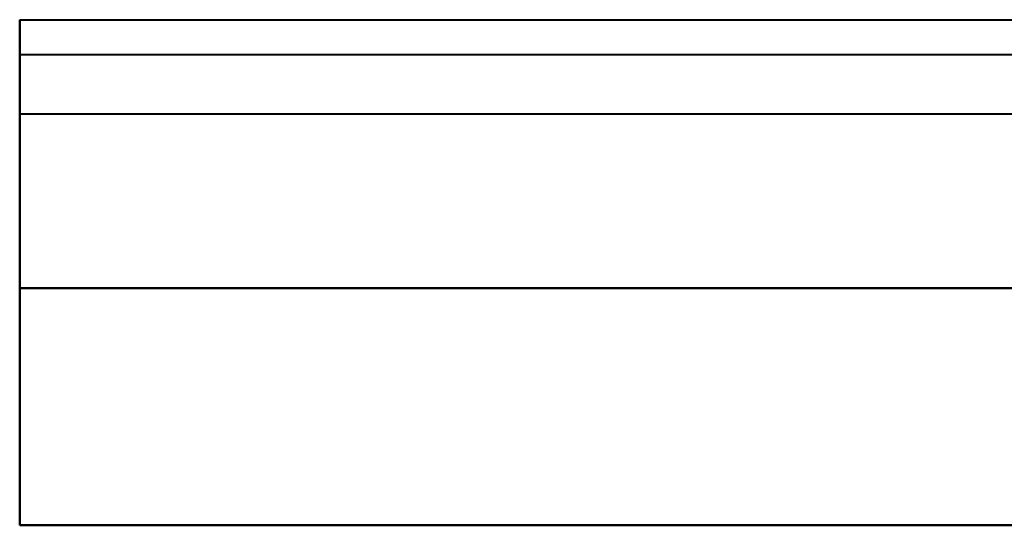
# Model space of a CAD drawing. Header units: millimetres. Extents: x -1442 to 3067, y -120 to 1210.
# Tile 1 of 71: x -602 to -460, y 1138 to 1210. Entities that reach past the tile are written whole.
import ezdxf

# ---------------------------------------------------------------- set-up
doc = ezdxf.new("R2010")
doc.units = ezdxf.units.MM
doc.layers.add('A-GENM', color=13, linetype='Continuous', lineweight=40)

# ---------------------------------------------------------------- blocks, each defined once
blk = doc.blocks.new('Nexa Toit - 2000-762010-Gauche')
at = {"layer": 'A-GENM'}
for p, q in [((-601.5, 1172), (-601.5, 1210.5)), ((-601.5, 1210.5), (-601.5, 1197)), ((-601.5, 1210.5), (601.5, 1210.5)), ((-601.5, 1210.5), (601.5, 1210.5)), ((601.5, 1197), (601.5, 1210.5)), ((601.5, 1210.5), (601.5, 1172)), ((-601.5, 1197), (-601.5, 1205.5)), ((-601.5, 1205.5), (-601.5, 1172)), ((-601.5, 1205.5), (601.5, 1205.5)), ((-601.5, 1205.5), (601.5, 1205.5)), ((601.5, 1172), (601.5, 1205.5)), ((601.5, 1205.5), (601.5, 1197)), ((-601.5, 1197), (601.5, 1197)), ((-601.5, 1197), (601.5, 1197)), ((601.5, 1172), (-601.5, 1172)), ((-601.5, 1172), (601.5, 1172)), ((-601.5, 1172), (601.5, 1172)), ((601.5, 1172), (-601.5, 1172)), ((-601.5, 1172), (-601.5, 1138)), ((-601.5, 1138), (-601.5, 1172)), ((601.5, 1138), (601.5, 1172)), ((601.5, 1138), (601.5, 1172)), ((-601.5, 1138), (601.5, 1138)), ((601.5, 1138), (-601.5, 1138))]:
    blk.add_line(p, q, dxfattribs=at)

msp = doc.modelspace()

# ---------------------------------------------------------------- block references
at = {"layer": 'A-GENM'}
msp.add_blockref('Nexa Toit - 2000-762010-Gauche', (0, 0), dxfattribs=at)

doc.saveas('drawing.dxf')
